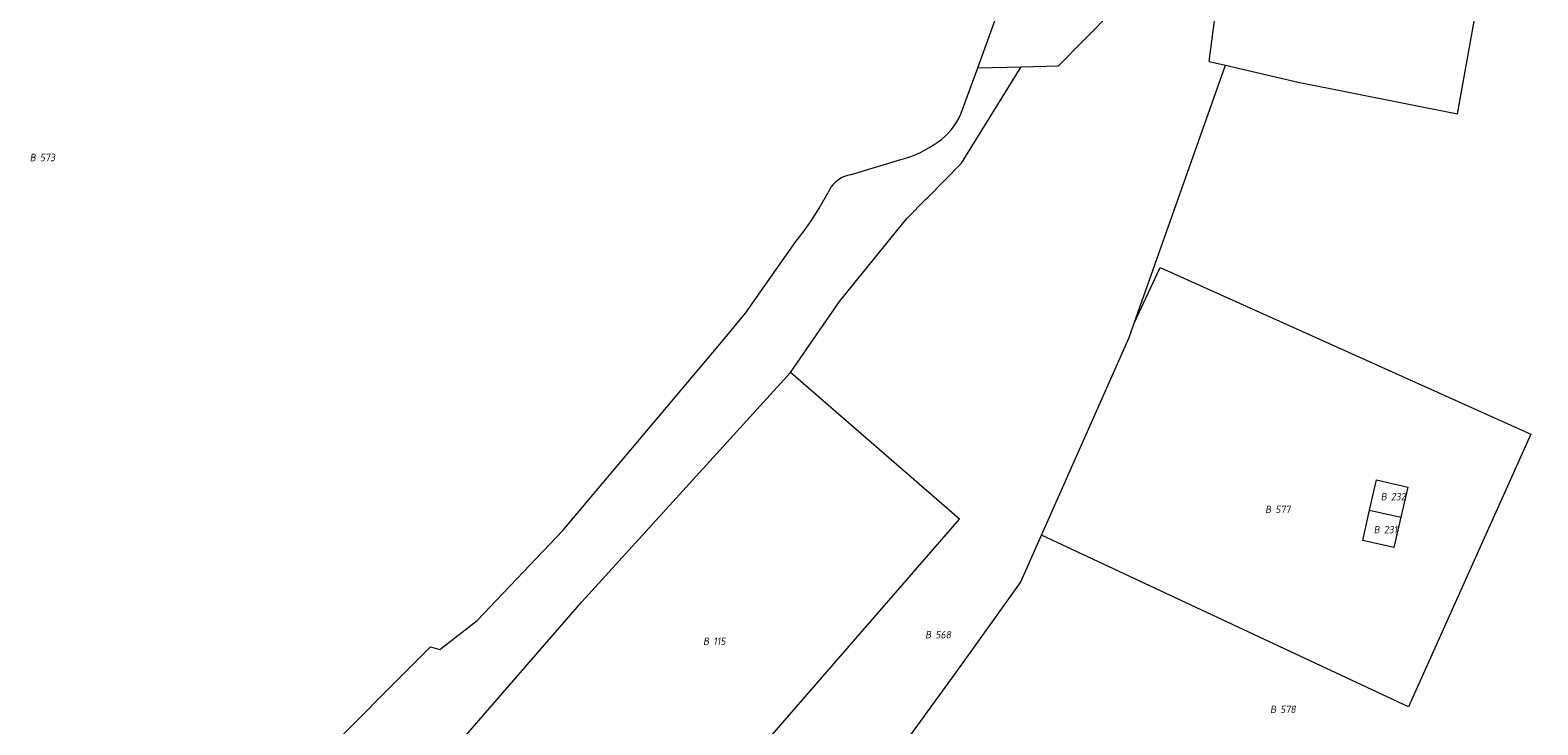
# Model space of a CAD drawing. Header units: metres. Extents: x 154658 to 157381, y 449781 to 452932.
# Tile 6 of 52: x 155165 to 155530, y 450820 to 450988. Entities that reach past the tile are written whole.
import ezdxf
from ezdxf.enums import TextEntityAlignment as Align
from ezdxf.lldxf.tags import DXFTag

# ---------------------------------------------------------------- set-up
doc = ezdxf.new("R2010")
doc.units = ezdxf.units.M
doc.layers.add('B-WE-KG-GRENS_PERCEEL-G', color=150, linetype='KG-PERCEEL', lineweight=18)
doc.layers.add('B-WE-KG-GRENS_PERCEEL-S', color=150, linetype='Continuous', lineweight=25)
doc.styles.add('NLCS-ISO', font='NLCS-ISO.ttf')
doc.styles.get("Standard").update_dxf_attribs({"font": 'verdana.ttf'})
tags = doc.linetypes.add('KG-PERCEEL', pattern='A,5.5,-2,["P",Standard,S=1.8,R=0,X=-0.5,Y=-0.9],-2,5.5,-2,[5,NLCS.SHX,S=0.75,R=0,X=0,Y=0],-2', length=19).pattern_tags.tags
tags[6] = DXFTag(74, 10)

# ---------------------------------------------------------------- blocks, each defined once
blk = doc.blocks.new('SKG-PERCEELNUMMER-SO')
at = {"style": 'NLCS-ISO', "oblique": 10, "flags": 1}
for tag, p in [('GEMEENTECODE', (0, 2.55)), ('PERCEELGROOTTE', (0, -2.45))]:
    blk.add_attdef(tag, text='', height=1.8, dxfattribs=at).set_placement(p, align=Align.MIDDLE_CENTER)
at = {"style": 'NLCS-ISO', "oblique": 10}
blk.add_attdef('SECTIE', text='', height=1.8, dxfattribs=at).set_placement((-0.5, 0), align=Align.MIDDLE_RIGHT)
blk.add_attdef('PERCEELNUMMER', text='', height=1.8, dxfattribs=at).set_placement((0.5, 0), align=Align.MIDDLE_LEFT)

msp = doc.modelspace()

# ---------------------------------------------------------------- linework, layer by layer
at = {"layer": 'B-WE-KG-GRENS_PERCEEL-G', "flags": 128}
for points in [[(155454.75, 450979.531), (155472.282, 450975.484), (155510.935, 450967.802), (155520.554, 451021.651), (155524.252, 451041.772), (155533.836, 451078.866), (155536.623, 451088.768)], [(155394.712, 450978.897), (155401.381, 450997.306), (155411.609, 450993.912), (155430.781, 451058.731), (155414.821, 451068.583), (155410.518, 451070.99), (155403.784, 451073.897), (155396.369, 451049.039), (155395.76, 451047.107)], [(155450.722, 450980.461), (155456.149, 451021.808)], [(155414.259, 450979.429), (155420.496, 450985.69), (155427.59, 450992.906)], [(155382.438, 450947.388), (155390.79, 450955.811), (155405.227, 450979.183)], [(155391.062, 450968.819), (155394.712, 450978.897)], [(155394.712, 450978.897), (155405.227, 450979.183)], [(155405.227, 450979.183), (155414.259, 450979.429)], [(155432.609, 450917.075), (155454.75, 450979.531)], [(155450.722, 450980.461), (155454.75, 450979.531)], [(155384.154, 450960.373), (155385.091, 450960.975), (155385.983, 450961.64), (155386.827, 450962.367), (155387.618, 450963.15), (155388.353, 450963.987), (155389.027, 450964.873), (155389.638, 450965.804), (155390.183, 450966.775), (155390.658, 450967.781), (155391.062, 450968.819)], [(155376.086, 450956.699), (155377.31, 450957.047), (155378.515, 450957.457), (155379.699, 450957.926), (155380.857, 450958.453), (155381.988, 450959.038), (155383.087, 450959.678), (155384.154, 450960.373)], [(155363.848, 450953.049), (155376.086, 450956.699)], [(155363.848, 450953.049), (155363.155, 450952.875), (155362.481, 450952.636), (155361.833, 450952.334), (155361.216, 450951.973), (155360.636, 450951.555), (155360.098, 450951.084), (155359.607, 450950.565), (155359.168, 450950.002), (155358.783, 450949.399), (155358.457, 450948.763)], [(155356.346, 450944.905), (155358.457, 450948.763)], [(155349.41, 450905.119), (155361.237, 450922.371), (155377.58, 450942.424), (155382.243, 450947.192), (155382.438, 450947.388)], [(155350.632, 450936.898), (155351.87, 450938.429), (155353.062, 450939.997), (155354.206, 450941.6), (155355.301, 450943.236), (155356.346, 450944.905)], [(155180.515, 450743.49), (155180.271, 450743.66), (155184.64, 450750), (155187.281, 450753.508), (155181.965, 450757.177), (155187.777, 450763.111), (155209.674, 450785.673), (155233.482, 450809.962), (155262.167, 450838.773), (155264.468, 450838.101), (155273.477, 450845.126), (155294.204, 450866.938), (155331.843, 450911.55), (155338.45, 450919.551), (155350.632, 450936.898)], [(155432.609, 450917.075), (155438.914, 450930.549)], [(155438.914, 450930.549), (155528.669, 450890.258)], [(155410.185, 450865.775), (155419.705, 450887.207), (155431.382, 450913.614), (155432.609, 450917.075)], [(155268.591, 450814.746), (155298.807, 450849.659), (155349.41, 450905.119)], [(155268.591, 450814.746), (155303.697, 450769.999), (155390.27, 450869.645), (155349.41, 450905.119)], [(155528.669, 450890.258), (155499.019, 450824.206)], [(155489.615, 450871.811), (155491.279, 450879.136), (155498.845, 450877.417), (155497.181, 450870.092)], [(155497.181, 450870.092), (155495.517, 450862.766), (155487.951, 450864.485), (155489.615, 450871.811)], [(155489.615, 450871.811), (155497.181, 450870.092)], [(155278.444, 450717.564), (155309.855, 450750), (155315.251, 450755.46), (155323.802, 450746.082), (155326.825, 450750), (155360.531, 450792.417), (155373.612, 450810.653), (155390.451, 450833.929), (155400.224, 450847.569), (155405.108, 450854.346), (155410.185, 450865.775)], [(155499.019, 450824.206), (155410.185, 450865.775)]]:
    msp.add_lwpolyline(points, dxfattribs=at)

# ---------------------------------------------------------------- block references
at = {"layer": 'B-WE-KG-GRENS_PERCEEL-S'}
for p, values in [((155167.105, 450957.21), {'PERCEELNUMMER': '573', 'SECTIE': 'B'}), ((155494.265, 450875.095), {'PERCEELNUMMER': '232', 'SECTIE': 'B'}), ((155466.281, 450871.998), {'PERCEELNUMMER': '577', 'SECTIE': 'B'}), ((155492.565, 450867.105), {'PERCEELNUMMER': '231', 'SECTIE': 'B'}), ((155383.952, 450841.661), {'PERCEELNUMMER': '568', 'SECTIE': 'B'}), ((155330.17, 450840.093), {'PERCEELNUMMER': '115', 'SECTIE': 'B'}), ((155467.476, 450823.607), {'PERCEELNUMMER': '578', 'SECTIE': 'B'})]:
    msp.add_blockref('SKG-PERCEELNUMMER-SO', p, dxfattribs=at).add_auto_attribs(values)

doc.saveas('drawing.dxf')
